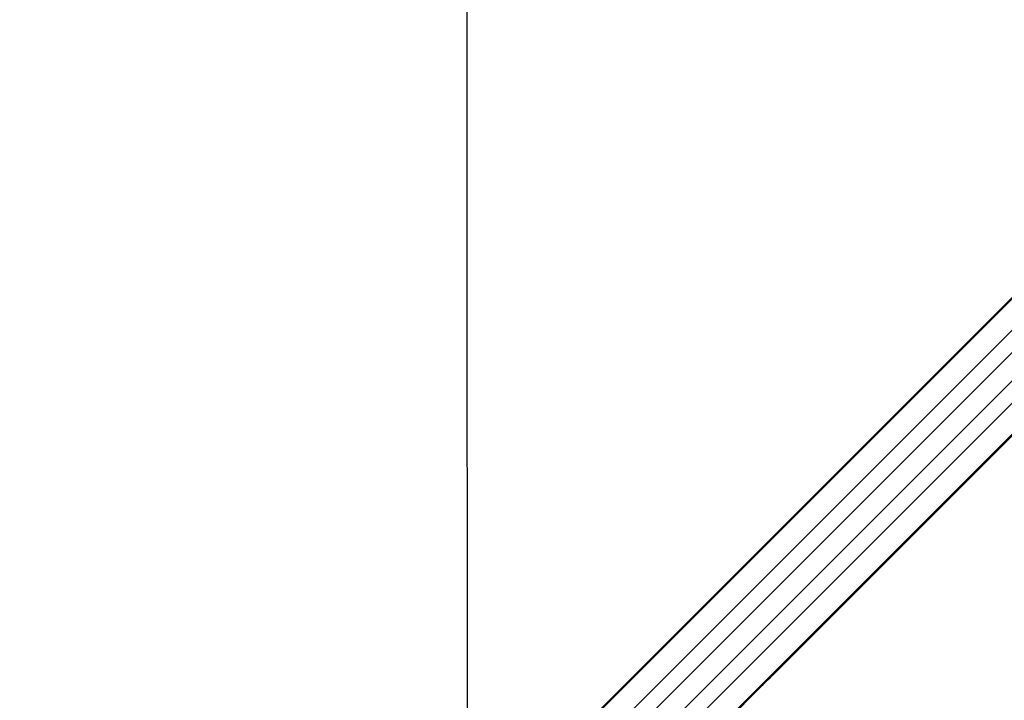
# Paper-space layout 'Wall Base Bracket' of a CAD drawing. Header units: millimetres. Extents: x 61326 to 443956, y 32752 to 406945.
# Tile 39 of 73: x 84225 to 108361, y 252602 to 269286. Entities that reach past the tile are written whole.
import ezdxf

# ---------------------------------------------------------------- set-up
doc = ezdxf.new("R2010")
doc.units = ezdxf.units.MM
doc.layers.add('COMPONENT_GEOMETRY', color=7, linetype='Continuous')
doc.styles.add('SLDTEXTSTYLE1', font='TXT', dxfattribs={"width": 0.75})
doc.dimstyles.new('SLDDIMSTYLE0', dxfattribs={"dimtxt": 2500, "dimasz": 165.1, "dimexe": 0, "dimexo": 0.0625, "dimgap": 625, "dimtad": 0, "dimtih": 1, "dimtoh": 1, "dimdec": 0, "dimlfac": 0.02, "dimrnd": 1e-09, "dimzin": 12, "dimdsep": 46, "dimtxsty": 'SLDTEXTSTYLE1', "dimsah": 1, "dimcen": 0.09, "dimadec": 0, "dimazin": 3, "dimtfac": 1, "dimtdec": 0, "dimtofl": 0, "dimtmove": 0, "dimatfit": 3, "dimfxl": 1, "dimfrac": 2, "dimtolj": 1, "dimtzin": 12, "dimarcsym": 0})

# ---------------------------------------------------------------- blocks, each defined once
blk = doc.blocks.new('_D_23')
at = {"layer": 'COMPONENT_GEOMETRY', "color": 7, "ltscale": 50}
for p, q in [((240160, 319828), (240160, 204975)), ((84225, 236918), (84225, 204975)), ((84225, 205134), (158498, 205134)), ((240160, 205134), (165887, 205134))]:
    blk.add_line(p, q, dxfattribs=at)
for points in [[(84225, 205134), (84390, 205109), (84390, 205159)], [(240160, 205134), (239995, 205159), (239995, 205109)]]:
    blk.add_solid(points, dxfattribs=at)
at = {"layer": 'COMPONENT_GEOMETRY', "color": 7, "ltscale": 50, "insert": (158498, 206372), "char_height": 2500, "attachment_point": 1, "style": 'SLDTEXTSTYLE1'}
blk.add_mtext('3119', dxfattribs=at)

psp = doc.layouts.new('Wall Base Bracket')

# ---------------------------------------------------------------- linework, layer by layer
at = {"color": 8, "linetype": 'Continuous', "lineweight": 25, "ltscale": 50}
for p, q in [((95194.28, 249084.26), (129929.16, 283819.15)), ((95530.42, 248656.83), (130361.28, 283487.7)), ((96424.92, 247762.33), (131255.73, 282593.14)), ((96852.35, 247426.19), (131617.18, 282191.02)), ((95181.68, 249096.86), (124053.35, 277968.54)), ((96864.95, 247413.58), (125756.2, 276304.83)), ((97290.4, 249870.47), (122286.99, 274867.05)), ((97638.56, 249522.31), (122635.14, 274518.89))]:
    psp.add_line(p, q, dxfattribs=at)
at = {"color": 7, "linetype": 'Continuous', "lineweight": 25, "ltscale": 50}
for p, q in [((95174.79, 249103.75), (123658.91, 277587.87)), ((102979.32, 253514.17), (125377.08, 275911.93)), ((102710.6, 253245.45), (102979.32, 253514.17)), ((102616.43, 253151.28), (102710.6, 253245.45)), ((102616.43, 253151.28), (102710.6, 253245.45)), ((96871.84, 247406.7), (102453.54, 252988.39)), ((102453.54, 252988.39), (102616.43, 253151.28))]:
    psp.add_line(p, q, dxfattribs=at)
at = {"color": 7, "linetype": 'Continuous', "lineweight": 25, "ltscale": 50, "flags": 128}
psp.add_lwpolyline([(95183.96, 270097.27), (95184.97, 267955.61), (95185.98, 265813.95), (95186.99, 263672.3), (95187.99, 261530.64), (95188.98, 259388.98), (95189.97, 257247.32), (95190.95, 255105.67), (95191.93, 252964.01), (95192.9, 250822.35), (95193.54, 249411.99)], dxfattribs=at)
at = {"color": 7, "linetype": 'Continuous', "lineweight": 25, "ltscale": 50}
for points, knots in [([(102979.32, 253514.17), (102979.66, 253514.51), (102980.17, 253515.03), (102980.73, 253515.6), (102980.99, 253515.85), (102981.16, 253516.03), (102981.56, 253516.43), (102983.07, 253517.99), (102987.73, 253522.94), (102986.44, 253523.18), (102965.33, 253505.28), (102927.83, 253470.62), (102878.77, 253422.86), (102823.59, 253367.3), (102749.87, 253291.91), (102659.08, 253199.39), (102555.6, 253095.51), (102463.23, 253005.12), (102409.83, 252955.05), (102382.72, 252929.63)], [0, 0, 0, 0, 0.004450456, 0.006672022, 0.007785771, 0.008066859, 0.009178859, 0.013628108, 0.031445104, 0.101623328, 0.171824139, 0.241148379, 0.310098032, 0.383132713, 0.458207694, 0.594767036, 0.73345852, 0.864672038, 1, 1, 1, 1]), ([(102907.83, 253443.64), (102907.08, 253442.86), (102905.6, 253441.3), (102904.44, 253440.02), (102904.5, 253439.93), (102907.26, 253442.51), (102913.99, 253449.1), (102922.31, 253457.36), (102929.51, 253464.56), (102933.68, 253468.74), (102937.06, 253472.16), (102938.59, 253473.72), (102939.24, 253474.39)], [0, 0, 0, 0, 0.05439814, 0.108795, 0.18297402, 0.30480365, 0.52252294, 0.75358259, 0.82870657, 0.90445103, 0.95899089, 1, 1, 1, 1]), ([(102939.24, 253474.39), (102939.99, 253475.16), (102941.5, 253476.71), (102942.68, 253477.98), (102942.65, 253478.08), (102939.93, 253475.56), (102933.22, 253469.09), (102924.93, 253460.94), (102917.75, 253453.77), (102913.58, 253449.57), (102910.12, 253446.02), (102908.54, 253444.38), (102907.83, 253443.64)], [0, 0, 0, 0, 0.05405237, 0.10813102, 0.18150584, 0.30195766, 0.518426, 0.74876491, 0.82451357, 0.90083491, 0.9551954, 1, 1, 1, 1]), ([(102382.72, 252929.63), (102411.74, 252956.22), (102469.7, 253009.32), (102557.5, 253095.16), (102626.18, 253163.26), (102663.7, 253200.78), (102685.81, 253222.95), (102697.15, 253234.38), (102702.83, 253240.11)], [0, 0, 0, 0, 0.32573483, 0.65046274, 0.82296857, 0.91107983, 0.95545944, 1, 1, 1, 1]), ([(102702.83, 253240.11), (102661.83, 253198.56), (102578.97, 253114.58), (102495.64, 253030.74), (102453.54, 252988.39)], [0, 0, 0, 0, 0.49484725, 1, 1, 1, 1])]:
    psp.add_open_spline(points, degree=3, knots=knots, dxfattribs=at)

# ---------------------------------------------------------------- dimensions: what is measured, and where the dimension line sits
at = {"layer": 'COMPONENT_GEOMETRY', "color": 7, "ltscale": 50}
dim = psp.add_linear_dim(base=(84224.72, 205134.08), p1=(240160.49, 319891.58), p2=(84224.72, 236981.63), dimstyle='SLDDIMSTYLE0', dxfattribs=at)
dim.commit()
dim.dimension.update_dxf_attribs({"geometry": '_D_23', "text_midpoint": (162192.6, 205134.08), "dimtype": 160})

doc.saveas('drawing.dxf')
